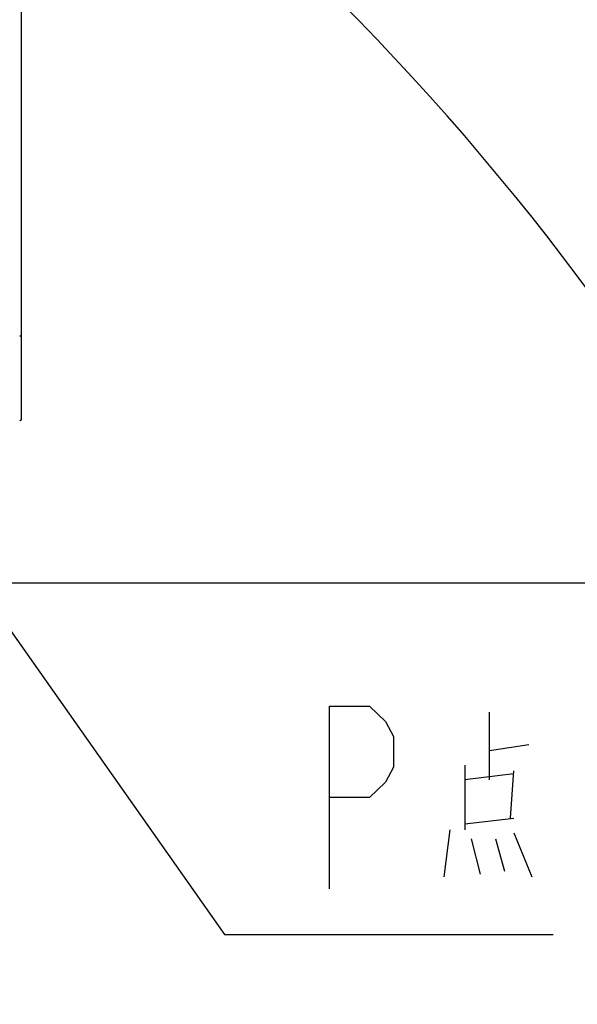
# Model space of a CAD drawing. Header units: millimetres. Extents: x 0 to 8493, y 0 to 6007.
# Tile 108 of 111: x 5405 to 5732, y 4077 to 4655. Entities that reach past the tile are written whole.
import ezdxf

# ---------------------------------------------------------------- set-up
doc = ezdxf.new("R2010")
doc.units = ezdxf.units.MM
doc.header["$LTSCALE"] = 467.107143
doc.layers.get('0').update_dxf_attribs({"linetype": 'CONTINUOUS'})
for name, color, linetype in [('304104000184DXF_CONTINUOUS_LINE', 7, 'CONTINUOUS'), ('最大动作范围图_DXF_CONTINUOUS_LINE', 7, 'CONTINUOUS'), ('最大动作范围图_DXF_DIMENSION', 7, 'CONTINUOUS'), ('最大动作范围图_DXF_TEXT', 7, 'CONTINUOUS')]:
    doc.layers.add(name, color=color, linetype=linetype)
doc.styles.get("Standard").update_dxf_attribs({"font": 'txt', "width": 0.7})
doc.dimstyles.new('DIMSTYLE_2', dxfattribs={"dimtxt": 85.714286, "dimasz": 42.857143, "dimexe": 1.5, "dimexo": 0, "dimgap": 3, "dimtad": 1, "dimdsep": 46, "dimtxsty": 'Standard', "dimblk": '_FILLED', "dimblk1": '_FILLED', "dimblk2": '_FILLED', "dimcen": 0.09, "dimclrt": 5, "dimazin": 2, "dimtp": 0.01, "dimtm": 0.01, "dimtfac": 1, "dimtofl": 0, "dimtmove": 0, "dimatfit": 3, "dimldrblk": '_FILLED', "dimfxl": 0, "dimtolj": 1, "dimarcsym": 0})
doc.dimstyles.new('DIMSTYLE_3', dxfattribs={"dimtxt": 85.714286, "dimasz": 42.857143, "dimexe": 1.5, "dimexo": 0, "dimgap": 3, "dimtad": 0, "dimtih": 1, "dimtoh": 1, "dimdec": 1, "dimdsep": 46, "dimtxsty": 'Standard', "dimblk": '_FILLED', "dimblk1": '_FILLED', "dimblk2": '_FILLED', "dimcen": 0.09, "dimclrt": 5, "dimazin": 2, "dimtp": 0.1, "dimtm": 0.1, "dimtfac": 1, "dimtdec": 1, "dimtofl": 0, "dimtmove": 0, "dimatfit": 3, "dimldrblk": '_FILLED', "dimfxl": 0, "dimtolj": 1, "dimarcsym": 0})
doc.dimstyles.new('DIMSTYLE_4', dxfattribs={"dimtxt": 85.714286, "dimasz": 42.857143, "dimexe": 1.5, "dimexo": 0, "dimgap": 3, "dimtad": 0, "dimtih": 1, "dimtoh": 1, "dimdsep": 46, "dimtxsty": 'Standard', "dimblk": '_FILLED', "dimblk1": '_FILLED', "dimblk2": '_FILLED', "dimcen": 0.09, "dimclrt": 5, "dimazin": 2, "dimtp": 0.01, "dimtm": 0.01, "dimtfac": 1, "dimtofl": 0, "dimtmove": 0, "dimatfit": 3, "dimldrblk": '_FILLED', "dimfxl": 0, "dimtolj": 1, "dimarcsym": 0})

# ---------------------------------------------------------------- blocks, each defined once
blk = doc.blocks.new('_FILLED')
at = {"color": 0, "linetype": 'ByBlock'}
blk.add_solid([(0, 0), (-1, 0.25), (-1, -0.25)], dxfattribs=at)
blk = doc.blocks.new('*D5')
at = {"layer": '最大动作范围图_DXF_DIMENSION', "color": 2, "linetype": 'Continuous', "transparency": 16777216}
for p, q in [((5295.43, 4450.75), (5295.43, 4712.25)), ((5406.43, 4468.55), (5406.43, 4712.25)), ((5295.43, 4701.53), (5350.93, 4701.53)), ((5406.43, 4701.53), (5350.93, 4701.53)), ((5350.93, 4701.53), (5702.64, 4701.53))]:
    blk.add_line(p, q, dxfattribs=at)
at = {"layer": '最大动作范围图_DXF_DIMENSION', "color": 2, "linetype": 'Continuous', "transparency": 16777216, "xscale": 42.8571428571, "yscale": 42.8571428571, "zscale": 42.8571428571, "rotation": 180}
blk.add_blockref('_FILLED', (5295.43, 4701.53), dxfattribs=at)
at = {"layer": '最大动作范围图_DXF_DIMENSION', "color": 2, "linetype": 'Continuous', "transparency": 16777216, "xscale": 42.8571428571, "yscale": 42.8571428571, "zscale": 42.8571428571}
blk.add_blockref('_FILLED', (5406.43, 4701.53), dxfattribs=at)
blk = doc.blocks.new('*D14')
at = {"layer": '最大动作范围图_DXF_DIMENSION', "color": 2, "linetype": 'Continuous', "transparency": 16777216}
blk.add_line((6034.6, 3594.12), (6034.6, 5290.39), dxfattribs=at)
blk = doc.blocks.new('*D26')
at = {"layer": '最大动作范围图_DXF_DIMENSION', "color": 2, "linetype": 'Continuous', "transparency": 16777216}
blk.add_line((4515.43, 5113.3), (6289.66, 5113.3), dxfattribs=at)
blk = doc.blocks.new('*D30')
at = {"layer": '最大动作范围图_DXF_DIMENSION', "color": 2, "linetype": 'Continuous', "transparency": 16777216}
blk.add_line((4590.07, 4324.12), (6289.66, 4324.12), dxfattribs=at)

msp = doc.modelspace()

# ---------------------------------------------------------------- linework, layer by layer
at = {"layer": '304104000184DXF_CONTINUOUS_LINE', "color": 7, "linetype": 'Continuous'}
for p, q in [((5406.427, 4468.547), (5405.427, 4469.124)), ((5406.427, 4419.702), (5406.427, 4468.547)), ((5406.427, 4419.702), (5405.427, 4419.124))]:
    msp.add_line(p, q, dxfattribs=at)
at = {"layer": '最大动作范围图_DXF_CONTINUOUS_LINE', "color": 2, "linetype": 'Continuous'}
msp.add_arc((4515.98, 3594.124), 1519.177, 329.783411, 184.530522, dxfattribs=at)
at = {"layer": '最大动作范围图_DXF_TEXT', "color": 2, "linetype": 'Continuous'}
for p, q in [((5295.427, 4444.124), (5525.503, 4117.818)), ((5525.503, 4117.818), (5568.361, 4117.818)), ((5568.361, 4117.818), (5718.361, 4117.818))]:
    msp.add_line(p, q, dxfattribs=at)
at = {"layer": '最大动作范围图_DXF_TEXT', "color": 5, "linetype": 'Continuous'}
for p, q in [((5680.86, 4208.544), (5680.86, 4248.291)), ((5680.86, 4225.825), (5704.075, 4229.281)), ((5666.575, 4217.185), (5666.575, 4179.167)), ((5695.146, 4212), (5666.575, 4208.544)), ((5693.361, 4186.079), (5695.146, 4213.728)), ((5666.575, 4182.622), (5695.146, 4186.079)), ((5657.646, 4179.167), (5654.075, 4151.517)), ((5695.146, 4177.438), (5705.861, 4151.517)), ((5670.146, 4173.982), (5675.503, 4153.245)), ((5684.432, 4173.982), (5689.789, 4154.973))]:
    msp.add_line(p, q, dxfattribs=at)
msp.add_lwpolyline([(5587.11, 4144.604), (5587.11, 4251.747), (5610.548, 4251.747), (5619.923, 4242.818), (5624.61, 4233.89), (5624.61, 4216.033), (5619.923, 4207.104), (5610.548, 4198.175), (5587.11, 4198.175)], dxfattribs=at)

# ---------------------------------------------------------------- dimensions: what is measured, and where the dimension line sits
at = {"layer": '最大动作范围图_DXF_DIMENSION', "color": 2, "linetype": 'Continuous'}
for feature_location, offset, dtype, origin, dimstyle, override, picture, middle in [((6034.604, 3594.124), (0, 1696.266), 1, (4366.427, 3594.124), 'DIMSTYLE_3', {"dimgap": 21.428354, "dimtad": 1, "dimtih": 0, "dimtoh": 0}, '*D14', (6013.176, 5333.248)), ((4515.427, 5113.301), (1774.229, 0), 0, (4515.427, 3057.124), 'DIMSTYLE_3', {"dimgap": 21.428456, "dimtad": 1, "dimtih": 0, "dimtoh": 0}, '*D26', (6332.514, 5134.73)), ((4590.07, 4324.124), (1699.586, 0), 0, (4590.07, 3057.124), 'DIMSTYLE_4', {"dimgap": 21.428367, "dimtad": 1, "dimtih": 0, "dimtoh": 0}, '*D30', (6332.514, 4345.553))]:
    dim = msp.add_ordinate_dim(feature_location=feature_location, offset=offset, dtype=dtype, origin=origin, dimstyle=dimstyle, override=override, dxfattribs=at)
    dim.commit()
    dim.dimension.update_dxf_attribs({"geometry": picture, "text_midpoint": middle})
dim = msp.add_linear_dim(base=(5406.427, 4701.535), p1=(5295.427, 4450.752), p2=(5406.427, 4468.547), dimstyle='DIMSTYLE_2', dxfattribs=at)
dim.commit()
dim.dimension.update_dxf_attribs({"geometry": '*D5', "text_midpoint": (5522.639, 4701.535), "dimtype": 160})

doc.saveas('drawing.dxf')
